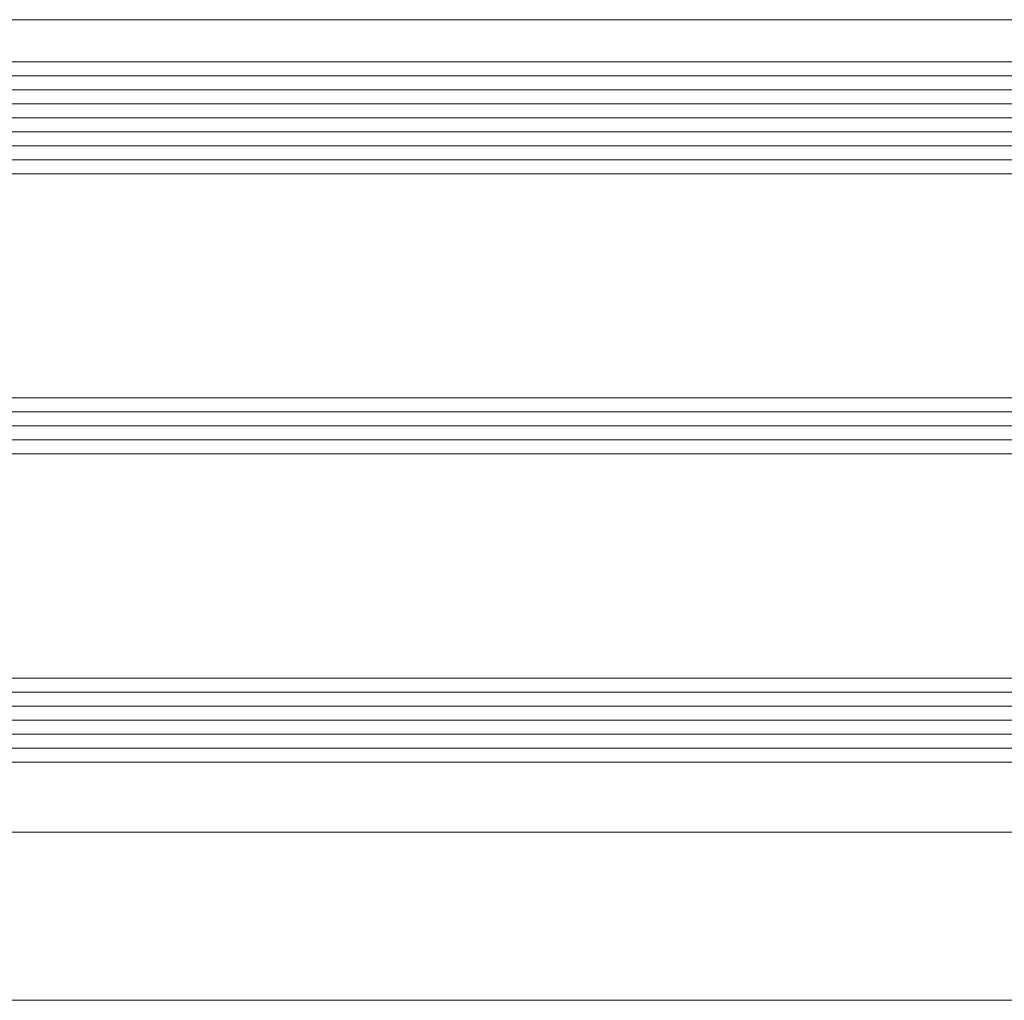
# Model space of a CAD drawing. Header units: millimetres. Extents: x 71658 to 298332, y -154437 to -30421.
# Tile 13 of 155: x 91801 to 91871, y -60339 to -60269. Entities that reach past the tile are written whole.
import ezdxf

# ---------------------------------------------------------------- set-up
doc = ezdxf.new("R2010")
doc.units = ezdxf.units.MM
doc.header["$LTSCALE"] = 500
doc.header["$MEASUREMENT"] = 0
doc.layers.add('A-13-UKS', color=250, linetype='Continuous', lineweight=5)

# ---------------------------------------------------------------- blocks, each defined once
blk = doc.blocks.new('lülanduks')
at = {"layer": 'A-13-UKS'}
for p, q in [((91864.917, -58872.092), (90980.289, -58872.092)), ((91864.917, -58872.092), (91887.289, -58872.092)), ((90967.289, -58875.092), (91864.917, -58875.092)), ((91900.289, -58875.092), (91864.917, -58875.092)), ((90967.289, -58876.092), (91864.917, -58876.092)), ((91900.289, -58876.092), (91864.917, -58876.092)), ((90967.289, -58877.092), (91864.917, -58877.092)), ((91900.289, -58877.092), (91864.917, -58877.092)), ((90967.289, -58878.092), (91864.917, -58878.092)), ((91900.289, -58878.092), (91864.917, -58878.092)), ((90967.289, -58879.092), (91864.917, -58879.092)), ((91900.289, -58879.092), (91864.917, -58879.092)), ((90967.289, -58880.092), (91864.917, -58880.092)), ((91900.289, -58880.092), (91864.917, -58880.092)), ((90967.289, -58881.092), (91864.917, -58881.092)), ((91900.289, -58881.092), (91864.917, -58881.092)), ((90967.289, -58882.092), (91864.917, -58882.092)), ((91900.289, -58882.092), (91864.917, -58882.092)), ((90967.289, -58883.092), (91864.917, -58883.092)), ((91900.289, -58883.092), (91864.917, -58883.092)), ((90967.289, -58899.092), (91864.917, -58899.092)), ((91900.289, -58899.092), (91864.917, -58899.092)), ((90967.289, -58900.092), (91864.917, -58900.092)), ((91900.289, -58900.092), (91864.917, -58900.092)), ((90967.289, -58901.092), (91864.917, -58901.092)), ((91900.289, -58901.092), (91864.917, -58901.092)), ((90967.289, -58902.092), (91864.917, -58902.092)), ((91900.289, -58902.092), (91864.917, -58902.092)), ((90967.289, -58903.092), (91864.917, -58903.092)), ((91900.289, -58903.092), (91864.917, -58903.092)), ((90967.289, -58919.092), (91864.917, -58919.092)), ((91900.289, -58919.092), (91864.917, -58919.092)), ((90967.289, -58920.092), (91864.917, -58920.092)), ((91900.289, -58920.092), (91864.917, -58920.092)), ((90967.289, -58921.092), (91864.917, -58921.092)), ((91900.289, -58921.092), (91864.917, -58921.092)), ((90967.289, -58922.092), (91864.917, -58922.092)), ((91900.289, -58922.092), (91864.917, -58922.092)), ((90967.289, -58923.092), (91864.917, -58923.092)), ((91900.289, -58923.092), (91864.917, -58923.092)), ((90967.289, -58924.092), (91864.917, -58924.092)), ((91900.289, -58924.092), (91864.917, -58924.092)), ((90967.289, -58925.092), (91864.917, -58925.092)), ((91900.289, -58925.092), (91864.917, -58925.092)), ((91864.917, -58930.092), (90980.289, -58930.092)), ((91864.917, -58930.092), (91887.289, -58930.092)), ((91864.917, -58942.092), (90980.289, -58942.092)), ((91864.917, -58942.092), (91887.289, -58942.092))]:
    blk.add_line(p, q, dxfattribs=at)

msp = doc.modelspace()

# ---------------------------------------------------------------- block references
at = {"layer": 'A-13-UKS'}
msp.add_blockref('lülanduks', (0, -1397.322), dxfattribs=at)

doc.saveas('drawing.dxf')
